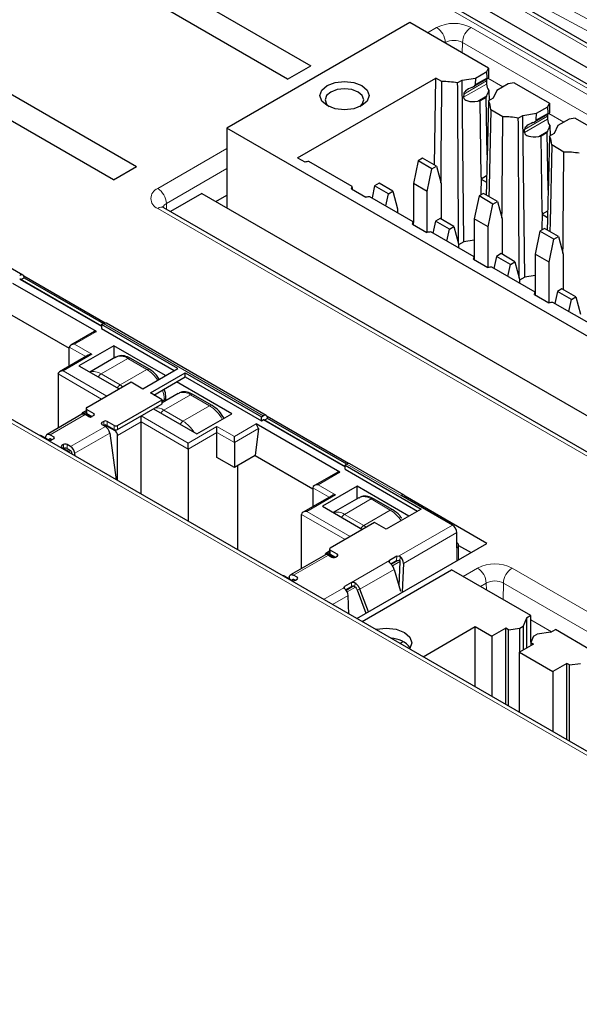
# Paper-space layout 'Blatt2' of a CAD drawing. Header units: millimetres. Extents: x 5 to 418, y 2 to 292.
# Tile 79 of 84: x 313 to 322, y 241 to 257. Entities that reach past the tile are written whole.
import ezdxf

# ---------------------------------------------------------------- set-up
doc = ezdxf.new("R2010")
doc.units = ezdxf.units.MM

psp = doc.layouts.new('Blatt2')

# ---------------------------------------------------------------- linework, layer by layer
at = {"color": 7, "linetype": 'Continuous', "lineweight": 18}
for p, q in [((344.013, 243.583), (317.819, 258.705)), ((329.637, 251.222), (317.237, 258.38)), ((329.074, 240.715), (300.746, 257.068)), ((319.563, 256.441), (319.711, 256.527)), ((320.272, 256.527), (329.549, 251.171)), ((319.853, 256.285), (319.843, 256.279)), ((319.853, 256.274), (319.853, 256.285)), ((320.128, 256.115), (320.131, 256.285)), ((338.091, 245.916), (320.131, 256.285)), ((320.522, 255.61), (320.15, 255.395)), ((320.522, 255.659), (320.151, 255.445)), ((320.53, 255.71), (320.34, 255.601)), ((320.545, 255.704), (320.788, 255.564)), ((320.526, 255.416), (320.379, 255.331)), ((321.52, 255.139), (321.33, 255.029)), ((321.535, 255.133), (321.778, 254.993)), ((321.14, 254.824), (321.512, 255.038)), ((321.512, 255.087), (321.141, 254.873)), ((321.516, 254.845), (321.369, 254.76)), ((315.186, 253.914), (316.307, 254.562)), ((316.307, 254.238), (315.327, 253.672)), ((333.146, 243.222), (315.186, 253.591)), ((315.328, 253.576), (315.327, 253.672)), ((312.944, 252.439), (314.274, 251.671)), ((316.896, 250.223), (314.302, 251.72)), ((313.835, 251.386), (314.189, 251.59)), ((313.75, 251.337), (314.016, 251.184)), ((314.118, 251.222), (313.835, 251.386)), ((313.651, 250.953), (314.118, 251.222)), ((314.698, 251.154), (314.265, 250.904)), ((314.698, 251.154), (315.009, 250.975)), ((314.576, 250.725), (315.009, 250.975)), ((313.567, 250.904), (314.274, 250.496)), ((314.359, 250.545), (313.651, 250.953)), ((314.576, 250.725), (314.265, 250.904)), ((314.62, 250.696), (314.576, 250.725)), ((315.255, 250.463), (315.292, 250.485)), ((315.283, 250.317), (315.716, 250.566)), ((315.292, 250.485), (315.292, 250.457)), ((315.716, 250.566), (316.027, 250.387)), ((314.033, 250.259), (314.033, 250.324)), ((315.595, 250.137), (316.027, 250.387)), ((314.005, 250.243), (313.439, 249.916)), ((313.991, 250.267), (314.022, 250.285)), ((314.146, 250.226), (314.146, 250.259)), ((314.916, 250.223), (314.492, 249.978)), ((315.679, 249.782), (314.916, 250.223)), ((315.595, 250.137), (315.283, 250.317)), ((313.77, 249.725), (314.336, 250.052)), ((314.279, 250.117), (314.279, 250.084)), ((314.308, 250.068), (314.308, 250.133)), ((314.364, 250.133), (314.364, 250.068)), ((314.477, 250.068), (314.477, 250.003)), ((314.534, 249.905), (314.916, 250.125)), ((314.534, 250.003), (314.534, 250.068)), ((314.916, 250.125), (315.679, 249.684)), ((316.146, 250.052), (315.679, 249.782)), ((316.429, 249.888), (316.146, 250.052)), ((316.783, 250.093), (316.429, 249.888)), ((316.429, 249.79), (316.819, 250.016)), ((316.896, 250.158), (318.225, 249.39)), ((313.437, 249.852), (313.425, 249.845)), ((313.496, 249.884), (313.496, 249.851)), ((313.84, 249.617), (314.406, 249.944)), ((315.679, 249.684), (316.146, 249.954)), ((316.146, 249.954), (316.429, 249.79)), ((313.629, 249.741), (313.629, 249.709)), ((313.657, 249.692), (313.657, 249.758)), ((313.714, 249.758), (313.714, 249.692)), ((319.134, 248.931), (318.253, 249.439)), ((317.787, 249.105), (318.14, 249.309)), ((317.702, 249.056), (317.967, 248.903)), ((318.069, 248.941), (317.787, 249.105)), ((317.603, 248.672), (318.069, 248.941)), ((318.649, 248.873), (318.217, 248.623)), ((318.649, 248.873), (318.96, 248.694)), ((317.518, 248.623), (318.225, 248.215)), ((318.31, 248.264), (317.603, 248.672)), ((318.528, 248.444), (318.217, 248.623)), ((318.528, 248.444), (318.96, 248.694)), ((318.571, 248.415), (318.528, 248.444)), ((319.102, 247.949), (319.969, 248.449)), ((319.173, 247.827), (320.039, 248.327)), ((317.956, 247.962), (317.391, 247.635)), ((317.942, 247.986), (317.973, 248.004)), ((317.985, 248.043), (317.985, 247.978)), ((318.098, 247.945), (318.098, 247.978)), ((319.061, 247.876), (319.064, 247.943)), ((319.117, 247.859), (319.12, 247.941)), ((320.039, 247.869), (320.039, 248.082)), ((318.33, 247.519), (318.949, 247.877)), ((318.949, 247.877), (318.949, 247.843)), ((319.099, 247.882), (318.976, 247.811)), ((319.117, 247.859), (318.994, 247.788)), ((317.447, 247.57), (317.447, 247.602)), ((318.467, 247.409), (319.025, 247.731)), ((320.142, 247.616), (320.376, 247.751)), ((320.937, 247.751), (336.918, 238.525)), ((317.388, 247.571), (317.377, 247.564)), ((318.215, 247.453), (318.217, 247.418)), ((318.37, 247.461), (318.244, 247.388)), ((318.33, 247.454), (318.33, 247.519)), ((318.379, 247.456), (318.396, 247.507)), ((320.518, 247.509), (320.423, 247.454)), ((320.519, 247.398), (320.518, 247.509)), ((320.792, 247.241), (320.796, 247.509)), ((336.776, 238.283), (320.796, 247.509)), ((317.878, 247.242), (318.205, 247.431)), ((318.02, 247.161), (318.275, 247.308)), ((318.393, 247.441), (318.259, 247.364)), ((318.467, 247.409), (318.42, 247.401)), ((321.243, 246.909), (321.578, 246.716))]:
    psp.add_line(p, q, dxfattribs=at)
at = {"color": 7, "linetype": 'Continuous', "lineweight": 25}
for p, q in [((344.113, 243.593), (317.919, 258.715)), ((343.773, 243.395), (317.494, 258.566)), ((329.738, 251.231), (317.337, 258.39)), ((314.557, 257.702), (317.668, 255.906)), ((317.294, 255.69), (314.183, 257.486)), ((329.174, 240.722), (300.841, 257.078)), ((319.277, 256.606), (316.307, 254.891)), ((320.554, 255.869), (319.277, 256.606)), ((311.729, 256.069), (314.84, 254.273)), ((314.466, 254.057), (311.354, 255.853)), ((317.294, 255.69), (317.668, 255.906)), ((320.344, 255.706), (320.527, 255.812)), ((320.527, 255.812), (320.554, 255.869)), ((320.53, 255.71), (320.527, 255.812)), ((320.554, 255.869), (320.556, 255.718)), ((317.456, 254.412), (319.698, 255.706)), ((319.677, 254.295), (319.698, 255.706)), ((319.797, 255.649), (319.698, 255.706)), ((320.048, 255.629), (320.124, 255.672)), ((320.124, 255.672), (320.344, 255.706)), ((320.152, 253.047), (320.124, 255.672)), ((320.311, 255.567), (320.539, 255.698)), ((320.344, 255.706), (320.34, 255.601)), ((320.522, 255.659), (320.522, 255.61)), ((320.872, 255.613), (320.689, 255.507)), ((320.971, 255.628), (320.872, 255.613)), ((320.971, 255.628), (321.543, 255.298)), ((320.151, 255.445), (320.15, 255.395)), ((320.56, 255.506), (320.563, 255.341)), ((320.689, 255.507), (320.63, 255.38)), ((320.379, 255.331), (320.42, 255.338)), ((320.515, 255.392), (320.42, 255.338)), ((320.434, 254.099), (320.42, 255.338)), ((320.515, 255.392), (320.526, 255.416)), ((320.533, 254.459), (320.515, 255.392)), ((320.63, 255.38), (320.554, 255.336)), ((321.517, 255.241), (321.543, 255.298)), ((321.543, 255.298), (321.546, 255.146)), ((320.787, 255.078), (320.59, 255.191)), ((321.114, 255.101), (321.334, 255.135)), ((321.301, 254.996), (321.529, 255.127)), ((321.33, 255.029), (321.334, 255.135)), ((321.334, 255.135), (321.517, 255.241)), ((321.52, 255.139), (321.517, 255.241)), ((321.038, 255.057), (321.114, 255.101)), ((321.142, 252.475), (321.114, 255.101)), ((321.512, 255.087), (321.512, 255.038)), ((321.862, 255.041), (321.679, 254.936)), ((321.961, 255.057), (321.862, 255.041)), ((321.961, 255.057), (322.533, 254.726)), ((334.126, 244.605), (316.307, 254.891)), ((316.307, 254.891), (316.307, 253.599)), ((321.14, 254.824), (321.141, 254.873)), ((321.505, 254.821), (321.41, 254.766)), ((321.505, 254.821), (321.516, 254.845)), ((321.523, 253.887), (321.505, 254.821)), ((321.62, 254.809), (321.544, 254.765)), ((321.55, 254.935), (321.553, 254.77)), ((321.679, 254.936), (321.62, 254.809)), ((321.369, 254.76), (321.41, 254.766)), ((321.424, 253.527), (321.41, 254.766)), ((321.777, 254.506), (321.58, 254.62)), ((317.456, 254.412), (317.574, 254.344)), ((318.341, 253.946), (317.64, 254.351)), ((319.41, 254.364), (319.334, 253.993)), ((319.484, 254.407), (319.41, 254.364)), ((319.636, 254.233), (319.41, 254.364)), ((319.711, 254.276), (319.484, 254.407)), ((314.466, 254.057), (314.84, 254.273)), ((319.56, 253.863), (319.636, 254.233)), ((319.636, 254.233), (319.711, 254.276)), ((319.711, 254.276), (319.786, 253.993)), ((318.777, 253.999), (318.702, 253.955)), ((319.003, 253.868), (318.777, 253.999)), ((320.434, 254.099), (320.432, 253.811)), ((320.524, 254.118), (320.434, 254.066)), ((320.434, 254.099), (320.434, 254.066)), ((320.434, 254.066), (320.522, 254.015)), ((318.328, 253.908), (318.564, 253.772)), ((318.348, 253.897), (318.348, 253.901)), ((318.702, 253.955), (318.663, 253.76)), ((318.929, 253.825), (318.702, 253.955)), ((318.929, 253.825), (319.003, 253.868)), ((319.003, 253.868), (319.079, 253.585)), ((319.56, 253.863), (319.334, 253.993)), ((319.334, 253.993), (319.334, 253.362)), ((319.56, 253.202), (319.56, 253.863)), ((319.786, 253.993), (319.786, 253.416)), ((315.9, 253.834), (315.391, 253.54)), ((315.9, 253.834), (333.936, 243.422)), ((316.13, 253.701), (316.307, 253.803)), ((319.331, 253.375), (318.63, 253.779)), ((318.889, 253.63), (318.929, 253.825)), ((320.4, 253.792), (320.324, 253.422)), ((320.474, 253.835), (320.4, 253.792)), ((320.626, 253.661), (320.4, 253.792)), ((320.701, 253.705), (320.474, 253.835)), ((320.626, 253.661), (320.701, 253.705)), ((320.701, 253.705), (320.776, 253.422)), ((333.246, 243.232), (315.286, 253.601)), ((319.079, 253.585), (319.079, 253.52)), ((320.55, 253.291), (320.626, 253.661)), ((321.424, 253.527), (321.422, 253.239)), ((321.514, 253.547), (321.424, 253.495)), ((321.424, 253.527), (321.424, 253.495)), ((319.692, 253.384), (319.653, 253.189)), ((319.767, 253.427), (319.692, 253.384)), ((319.919, 253.253), (319.692, 253.384)), ((319.993, 253.296), (319.767, 253.427)), ((320.55, 253.291), (320.324, 253.422)), ((320.324, 253.422), (320.324, 252.791)), ((320.776, 253.422), (320.776, 252.844)), ((321.424, 253.495), (321.512, 253.444)), ((319.318, 253.337), (319.554, 253.201)), ((319.338, 253.325), (319.338, 253.33)), ((320.321, 252.803), (319.62, 253.208)), ((319.879, 253.058), (319.919, 253.253)), ((319.919, 253.253), (319.993, 253.296)), ((319.993, 253.296), (320.069, 253.014)), ((320.55, 252.63), (320.55, 253.291)), ((321.389, 253.221), (321.314, 252.85)), ((321.464, 253.264), (321.389, 253.221)), ((321.616, 253.09), (321.389, 253.221)), ((321.69, 253.133), (321.464, 253.264)), ((320.152, 253.047), (320.069, 252.999)), ((320.324, 253.073), (320.152, 253.047)), ((321.54, 252.72), (321.616, 253.09)), ((321.616, 253.09), (321.69, 253.133)), ((321.69, 253.133), (321.766, 252.85)), ((312.994, 252.509), (312.113, 253.018)), ((320.069, 253.014), (320.069, 252.948)), ((320.308, 252.765), (320.544, 252.629)), ((320.328, 252.754), (320.328, 252.758)), ((320.682, 252.812), (320.642, 252.617)), ((320.757, 252.856), (320.682, 252.812)), ((320.909, 252.682), (320.682, 252.812)), ((320.983, 252.725), (320.757, 252.856)), ((320.909, 252.682), (320.983, 252.725)), ((320.983, 252.725), (321.059, 252.442)), ((321.54, 252.72), (321.314, 252.85)), ((321.314, 252.85), (321.314, 252.219)), ((321.54, 252.059), (321.54, 252.72)), ((321.766, 252.85), (321.766, 252.273)), ((321.311, 252.232), (320.61, 252.636)), ((320.869, 252.487), (320.909, 252.682)), ((314.274, 251.678), (312.954, 252.44)), ((312.964, 252.434), (313.015, 252.463)), ((314.331, 251.73), (313.009, 252.493)), ((313.015, 252.463), (314.302, 251.72)), ((321.142, 252.475), (321.059, 252.427)), ((321.059, 252.442), (321.059, 252.377)), ((321.314, 252.502), (321.142, 252.475)), ((314.189, 251.59), (312.831, 252.374)), ((321.672, 252.241), (321.632, 252.046)), ((321.747, 252.284), (321.672, 252.241)), ((321.899, 252.11), (321.672, 252.241)), ((321.973, 252.153), (321.747, 252.284)), ((321.298, 252.194), (321.534, 252.058)), ((321.318, 252.182), (321.318, 252.187)), ((321.859, 251.915), (321.899, 252.11)), ((321.899, 252.11), (321.973, 252.153)), ((321.973, 252.153), (322.049, 251.871)), ((322.301, 251.66), (321.6, 252.065)), ((312.817, 251.859), (313.75, 251.32)), ((314.274, 251.704), (314.302, 251.72)), ((315.51, 250.991), (314.274, 251.704)), ((314.274, 251.704), (314.274, 251.639)), ((314.274, 251.639), (315.453, 250.958)), ((316.946, 250.228), (314.352, 251.725)), ((314.157, 251.592), (313.775, 251.371)), ((314.157, 251.592), (314.189, 251.59)), ((313.75, 251.03), (313.75, 251.337)), ((314.472, 251.361), (313.906, 251.035)), ((315.312, 250.876), (314.472, 251.361)), ((314.472, 251.361), (314.472, 251.159)), ((314.058, 251.208), (313.591, 250.939)), ((314.498, 251.174), (314.081, 250.933)), ((315.049, 250.979), (314.738, 251.158)), ((313.906, 251.035), (314.557, 250.659)), ((314.944, 250.664), (315.51, 250.991)), ((313.567, 250.904), (313.567, 250.023)), ((315.066, 250.594), (315.631, 250.92)), ((315.122, 250.561), (315.631, 250.855)), ((315.631, 250.92), (316.867, 250.207)), ((315.631, 250.855), (315.631, 250.92)), ((315.631, 250.855), (316.867, 250.141)), ((314.033, 250.357), (314.755, 250.773)), ((314.755, 250.773), (314.944, 250.664)), ((316.387, 250.256), (315.49, 250.773)), ((314.534, 250.068), (315.255, 250.484)), ((315.255, 250.484), (315.066, 250.594)), ((315.516, 250.586), (315.255, 250.435)), ((315.255, 250.419), (315.255, 250.484)), ((315.315, 250.47), (315.315, 250.517)), ((316.067, 250.391), (315.756, 250.57)), ((314.022, 250.341), (314.022, 250.275)), ((314.033, 250.324), (314.146, 250.259)), ((314.534, 250.003), (315.255, 250.419)), ((315.114, 250.337), (315.821, 249.929)), ((313.955, 250.248), (313.389, 249.921)), ((314.022, 250.305), (313.961, 250.27)), ((313.991, 250.267), (314.1, 250.204)), ((314.062, 250.21), (314.005, 250.243)), ((314.033, 250.259), (314.118, 250.21)), ((314.146, 250.226), (314.118, 250.21)), ((314.916, 250.125), (314.916, 250.223)), ((315.821, 249.929), (316.387, 250.256)), ((316.867, 250.207), (316.896, 250.223)), ((316.867, 250.141), (316.867, 250.207)), ((316.966, 250.182), (316.916, 250.153)), ((318.282, 249.449), (316.96, 250.212)), ((318.253, 249.439), (316.966, 250.182)), ((314.308, 250.133), (314.279, 250.117)), ((314.279, 250.084), (314.336, 250.052)), ((314.492, 249.978), (314.326, 250.074)), ((314.477, 250.068), (314.364, 250.133)), ((314.364, 250.068), (314.477, 250.003)), ((314.916, 248.953), (314.916, 250.125)), ((316.146, 249.954), (316.146, 250.052)), ((316.819, 250.016), (316.768, 249.578)), ((318.14, 249.309), (316.783, 250.093)), ((316.819, 250.016), (316.783, 250.093)), ((316.867, 250.141), (316.896, 250.158)), ((318.225, 249.397), (316.906, 250.159)), ((313.411, 249.835), (313.298, 249.9)), ((313.365, 249.861), (313.37, 249.889)), ((313.423, 249.83), (313.425, 249.845)), ((313.439, 249.916), (313.496, 249.884)), ((313.468, 249.835), (313.439, 249.851)), ((313.496, 249.851), (313.468, 249.835)), ((314.406, 249.944), (314.512, 249.186)), ((314.534, 249.173), (314.534, 249.905)), ((316.146, 249.545), (316.146, 249.954)), ((316.429, 249.79), (316.429, 249.888)), ((313.657, 249.758), (313.629, 249.741)), ((313.629, 249.709), (313.742, 249.643)), ((313.77, 249.725), (313.714, 249.758)), ((313.714, 249.692), (313.77, 249.66)), ((315.679, 249.684), (315.679, 249.782)), ((315.679, 249.684), (315.679, 248.512)), ((316.429, 249.79), (316.429, 249.382)), ((313.754, 249.623), (313.754, 249.627)), ((313.784, 249.638), (313.789, 249.603)), ((313.847, 249.57), (313.84, 249.617)), ((316.429, 249.382), (316.146, 249.545)), ((316.768, 249.578), (316.429, 249.382)), ((316.768, 249.578), (317.702, 249.039)), ((316.486, 248.046), (316.486, 249.415)), ((318.253, 249.439), (318.225, 249.423)), ((318.225, 249.423), (319.461, 248.71)), ((318.225, 249.358), (318.225, 249.423)), ((319.184, 248.936), (318.303, 249.444)), ((318.108, 249.311), (317.727, 249.09)), ((318.108, 249.311), (318.14, 249.309)), ((318.225, 249.358), (319.404, 248.677)), ((317.702, 249.056), (317.702, 248.749)), ((318.423, 249.08), (317.857, 248.754)), ((319.263, 248.595), (318.423, 249.08)), ((318.423, 248.878), (318.423, 249.08)), ((318.009, 248.927), (317.543, 248.658)), ((318.449, 248.893), (318.033, 248.652)), ((319.969, 248.449), (319.134, 248.931)), ((320.529, 248.152), (319.199, 248.92)), ((317.857, 248.754), (318.508, 248.378)), ((319, 248.697), (318.689, 248.877)), ((317.518, 247.742), (317.518, 248.623)), ((319.461, 248.71), (318.895, 248.383)), ((318.706, 248.492), (317.985, 248.076)), ((318.895, 248.383), (318.706, 248.492)), ((320.039, 248.082), (320.039, 248.327)), ((318.416, 246.932), (320.529, 248.152)), ((320.069, 247.886), (320.069, 248.122)), ((320.069, 248.118), (320.27, 248.002)), ((317.906, 247.967), (317.341, 247.64)), ((317.973, 248.024), (317.912, 247.989)), ((318.052, 247.923), (317.942, 247.986)), ((317.956, 247.962), (318.013, 247.929)), ((317.973, 248.06), (317.973, 247.994)), ((318.098, 247.978), (317.985, 248.043)), ((317.985, 247.978), (318.069, 247.929)), ((318.069, 247.929), (318.098, 247.945)), ((319.064, 247.943), (318.949, 247.877)), ((319.064, 247.943), (319.102, 247.949)), ((318.967, 247.822), (319.061, 247.876)), ((319.061, 247.876), (319.099, 247.882)), ((319.117, 247.859), (319.1, 247.463)), ((319.173, 247.827), (319.153, 247.358)), ((317.249, 247.619), (317.362, 247.553)), ((317.321, 247.608), (317.316, 247.58)), ((317.447, 247.602), (317.391, 247.635)), ((318.501, 246.883), (319.956, 247.723)), ((319.025, 247.731), (319.124, 247.377)), ((321.243, 246.98), (319.956, 247.723)), ((317.374, 247.549), (317.377, 247.564)), ((317.391, 247.57), (317.419, 247.553)), ((317.419, 247.553), (317.447, 247.57)), ((318.205, 247.431), (318.215, 247.453)), ((318.33, 247.519), (318.215, 247.453)), ((318.235, 247.399), (318.33, 247.454)), ((318.289, 247.005), (318.275, 247.308)), ((318.42, 247.401), (318.563, 247.017)), ((318.604, 247.041), (318.467, 247.409)), ((321.243, 246.98), (321.172, 246.94)), ((321.243, 246.546), (321.243, 246.98)), ((321.06, 246.777), (321.116, 246.809)), ((321.172, 246.94), (321.116, 246.809)), ((321.116, 246.809), (321.116, 246.417)), ((321.172, 246.94), (321.172, 246.45)), ((319.491, 246.312), (320.338, 246.801)), ((320.338, 246.801), (320.607, 246.646)), ((320.338, 245.823), (320.338, 246.801)), ((320.833, 246.776), (320.607, 246.646)), ((320.607, 246.646), (320.607, 245.667)), ((320.877, 246.75), (320.833, 246.776)), ((320.833, 245.537), (320.833, 246.776)), ((320.877, 246.75), (321.06, 246.777)), ((320.877, 245.511), (320.877, 246.75)), ((321.06, 246.385), (321.06, 246.777)), ((321.286, 246.646), (321.241, 246.541)), ((321.286, 246.646), (321.342, 246.678)), ((321.568, 246.711), (321.342, 246.678)), ((321.568, 246.711), (321.639, 246.752)), ((322.233, 246.409), (321.639, 246.752)), ((319.116, 246.528), (319.166, 246.557)), ((321.286, 246.515), (321.059, 246.384)), ((321.241, 246.541), (321.286, 246.515)), ((321.241, 246.541), (321.241, 246.489)), ((321.059, 246.384), (321.596, 246.074)), ((321.059, 245.406), (321.059, 246.384)), ((321.823, 246.205), (321.596, 246.074)), ((321.867, 246.179), (321.823, 246.205)), ((321.823, 244.965), (321.823, 246.205)), ((321.867, 246.179), (322.05, 246.205)), ((321.867, 244.94), (321.867, 246.179)), ((321.596, 246.074), (321.596, 245.096))]:
    psp.add_line(p, q, dxfattribs=at)
at = {"color": 7, "linetype": 'Continuous', "lineweight": 25, "flags": 128}
for points in [[(317.934, 255.259), (317.847, 255.334), (317.817, 255.422), (317.847, 255.51), (317.934, 255.585), (318.063, 255.635), (318.217, 255.653), (318.37, 255.635), (318.499, 255.585), (318.586, 255.51), (318.617, 255.422), (318.586, 255.334), (318.499, 255.259), (318.37, 255.209), (318.217, 255.191), (318.063, 255.209), (317.934, 255.259)], [(318.438, 255.479), (318.337, 255.519), (318.217, 255.532), (318.097, 255.519), (317.995, 255.479), (317.927, 255.421), (317.903, 255.351), (317.927, 255.282), (317.968, 255.241)], [(318.465, 255.241), (318.506, 255.282), (318.53, 255.351), (318.506, 255.421), (318.438, 255.479)], [(320.59, 255.191), (320.563, 253.941), (320.56, 253.786)], [(321.58, 254.62), (321.553, 253.369), (321.55, 253.214)], [(313.37, 249.889), (313.373, 249.901), (313.378, 249.911), (313.385, 249.918), (313.394, 249.923), (313.404, 249.926), (313.415, 249.925), (313.427, 249.922), (313.439, 249.916)], [(313.439, 249.851), (313.437, 249.852), (313.435, 249.853), (313.432, 249.853), (313.43, 249.852), (313.429, 249.851), (313.427, 249.85), (313.426, 249.848), (313.425, 249.845)], [(317.321, 247.608), (317.324, 247.62), (317.329, 247.63), (317.336, 247.637), (317.345, 247.642), (317.355, 247.645), (317.366, 247.644), (317.378, 247.641), (317.391, 247.635)], [(317.377, 247.564), (317.377, 247.567), (317.378, 247.569), (317.38, 247.57), (317.382, 247.571), (317.384, 247.572), (317.386, 247.572), (317.388, 247.571), (317.391, 247.57)], [(318.721, 246.756), (318.737, 246.76), (318.895, 246.778), (319.054, 246.76), (319.188, 246.708), (319.277, 246.631), (319.309, 246.54), (319.277, 246.448), (319.27, 246.439)]]:
    psp.add_lwpolyline(points, dxfattribs=at)
at = {"color": 7, "linetype": 'Continuous', "lineweight": 18}
for centre, radius, start, end in [((319.992, 255.986), 0.609, 62.6097, 117.3903), ((319.545, 256.267), 0.308, 3.2297, 57.3477), ((320.438, 256.267), 0.308, 122.6523, 176.7703), ((319.992, 256.017), 0.302, 62.6097, 117.3903), ((315.247, 253.752), 0.173, 110.7834, 249.2166), ((315.019, 253.655), 0.308, 3.2297, 57.3477), ((315.244, 253.514), 0.0961, 64.1284, 127.1821), ((315.373, 253.577), 0.106, 115.4642, 162.6157), ((314.581, 250.991), 0.201, 54.3824, 114.3071), ((314.721, 251.121), 0.0402, 65.6929, 125.6176), ((315.032, 250.944), 0.0384, 64.0327, 127.2545), ((314.713, 250.496), 0.563, 33.0202, 58.2122), ((314.145, 250.733), 0.209, 55.0126, 107.3716), ((314.33, 250.802), 0.121, 122.4948, 155.2086), ((314.64, 250.624), 0.119, 122.2646, 155.4388), ((314.777, 250.475), 0.515, 1.0981, 19.0582), ((315.275, 250.521), 0.0402, 294.3757, 354.2935), ((315.599, 250.403), 0.201, 54.3824, 114.3071), ((315.74, 250.534), 0.0402, 65.6929, 125.6176), ((315.153, 250.113), 0.242, 57.3541, 92.2963), ((316.051, 250.354), 0.0402, 65.7014, 125.6168), ((315.709, 249.884), 0.595, 28.3479, 57.624), ((315.347, 250.216), 0.119, 122.2646, 155.4388), ((315.658, 250.036), 0.119, 122.2646, 155.4388), ((315.296, 249.655), 0.567, 31.859, 58.1625), ((318.532, 248.71), 0.201, 54.3824, 114.3071), ((318.673, 248.84), 0.0402, 65.6929, 125.6176), ((318.097, 248.452), 0.209, 55.0126, 107.3716), ((318.281, 248.521), 0.121, 122.4948, 155.2086), ((318.984, 248.663), 0.0384, 64.0327, 127.2545), ((318.664, 248.215), 0.563, 33.0202, 58.2122), ((318.591, 248.343), 0.119, 122.2646, 155.4388), ((320.657, 247.21), 0.609, 62.6097, 117.3903), ((320.21, 247.491), 0.308, 3.2297, 57.3477), ((321.103, 247.491), 0.308, 122.6523, 176.7703), ((320.657, 247.24), 0.302, 62.6097, 117.3903)]:
    psp.add_arc(centre, radius, start, end, dxfattribs=at)
at = {"color": 7, "linetype": 'Continuous', "lineweight": 25}
for centre, radius, start, end in [((319.816, 254.339), 1.31, 79.7801, 90.8315), ((320.603, 255.661), 0.0809, 157.2873, 181.4651), ((320.704, 255.618), 0.182, 182.5078, 217.7954), ((320.312, 255.2), 0.278, 358.227, 29.4562), ((321.593, 255.089), 0.0809, 157.2873, 181.4651), ((320.806, 253.768), 1.31, 79.7801, 90.8315), ((321.694, 255.046), 0.182, 182.5078, 217.7954), ((321.302, 254.628), 0.278, 358.227, 29.4562), ((321.796, 253.196), 1.31, 79.7801, 90.8315), ((317.719, 253.309), 1.045, 94.3461, 97.9939), ((318.117, 253.998), 0.23, 337.0218, 347.0334), ((318.709, 252.738), 1.045, 94.3461, 97.9939), ((319.107, 253.426), 0.23, 337.0218, 347.0334), ((319.699, 252.166), 1.045, 94.3461, 97.9939), ((320.097, 252.855), 0.23, 337.0218, 347.0334), ((320.689, 251.595), 1.045, 94.3461, 97.9939), ((312.972, 252.47), 0.0437, 350.786, 129.2033), ((312.95, 252.431), 0.0101, 65.686, 125.6182), ((321.086, 252.283), 0.23, 337.0218, 347.0334), ((321.679, 251.023), 1.045, 94.3461, 97.9939), ((314.331, 251.68), 0.0503, 65.6929, 125.6176), ((314.04, 250.341), 0.0175, 110.7834, 249.2166), ((313.974, 250.247), 0.0261, 50.5304, 187.071), ((313.976, 250.203), 0.049, 53.4704, 115.2191), ((314.042, 250.277), 0.0201, 185.6948, 245.6253), ((314.09, 250.265), 0.0615, 242.6097, 297.3903), ((314.14, 250.243), 0.0175, 290.7834, 69.2166), ((316.923, 250.189), 0.0437, 350.786, 129.2033), ((316.902, 250.15), 0.0101, 65.686, 125.6182), ((314.286, 250.101), 0.0175, 110.7834, 249.2166), ((314.336, 250.079), 0.0615, 62.6097, 117.3903), ((314.336, 250.013), 0.0615, 62.6097, 117.3903), ((314.251, 249.92), 0.156, 8.6904, 57.0932), ((314.506, 250.123), 0.0615, 242.6097, 297.3903), ((314.506, 250.057), 0.0615, 242.6097, 297.3903), ((313.27, 249.847), 0.0598, 62.2904, 96.2346), ((313.49, 249.867), 0.0175, 290.7834, 69.2166), ((314.442, 249.901), 0.0922, 2.6055, 57.3945), ((313.439, 249.889), 0.0615, 242.6097, 297.3903), ((313.635, 249.725), 0.0175, 110.7834, 249.2166), ((313.685, 249.703), 0.0615, 62.6097, 117.3903), ((313.685, 249.638), 0.0615, 62.6097, 117.3903), ((313.685, 249.594), 0.156, 8.6904, 57.0932), ((313.735, 249.627), 0.0182, 350.8554, 68.4254), ((313.753, 249.634), 0.0313, 8.6904, 57.0932), ((318.283, 249.399), 0.0503, 65.6929, 125.6176), ((319.162, 248.897), 0.0437, 350.786, 129.2033), ((319.886, 248.32), 0.154, 2.6055, 57.3945), ((320.024, 248.122), 0.0437, 290.7834, 69.2166), ((317.926, 247.966), 0.0261, 50.5304, 187.071), ((317.927, 247.922), 0.049, 53.4704, 115.2191), ((317.991, 248.06), 0.0175, 110.7834, 249.2166), ((317.993, 247.996), 0.0201, 185.6948, 245.6253), ((318.041, 247.984), 0.0615, 242.6097, 297.3903), ((318.092, 247.962), 0.0175, 290.7834, 69.2166), ((317.221, 247.566), 0.0598, 62.2904, 96.2346), ((317.441, 247.586), 0.0175, 290.7834, 69.2166), ((317.391, 247.608), 0.0615, 242.6097, 297.3903), ((318.966, 246.204), 0.407, 38.6094, 89.0967)]:
    psp.add_arc(centre, radius, start, end, dxfattribs=at)
at = {"color": 7, "linetype": 'Continuous', "lineweight": 18}
for centre, major_axis, ratio, start_param, end_param in [((63.66, 91.168), (378.865, 5.829), 0.587275, 0.71895, 0.839255), ((63.658, 91.265), (378.985, 5.829), 0.587272, 0.719533, 0.83827), ((63.673, 103.48), (378.787, -5.628), 0.567125, 0.746872, 0.840776)]:
    psp.add_ellipse(centre, major_axis=major_axis, ratio=ratio, start_param=start_param, end_param=end_param, dxfattribs=at)
at = {"color": 7, "linetype": 'Continuous', "lineweight": 25}
for centre, major_axis, ratio, start_param, end_param in [((320.244, 255.586), (0.0963, 0.0188), 0.415057, 5.06932, 6.189751), ((320.556, 255.766), (0.0213, 0.0685), 0.214878, 2.584709, 3.70514), ((320.522, 255.561), (0.051, 0.164), 0.214878, 0.377162, 0.563548), ((320.383, 255.481), (0.231, 0.045), 0.415057, 1.927727, 3.048159), ((320.523, 255.513), (0.051, 0.164), 0.214878, 4.155505, 4.739654), ((320.382, 255.431), (0.231, 0.045), 0.415057, 3.048159, 4.618955), ((321.546, 255.195), (0.0213, 0.0685), 0.214878, 2.584709, 3.70514), ((321.512, 254.989), (0.051, 0.164), 0.214878, 0.377162, 0.563548), ((321.373, 254.909), (0.231, 0.045), 0.415057, 1.927727, 3.048159), ((321.234, 255.014), (0.0963, 0.0188), 0.415057, 5.06932, 6.189751), ((321.372, 254.859), (0.231, 0.045), 0.415057, 3.048159, 4.618955), ((321.513, 254.941), (0.051, 0.164), 0.214878, 4.155505, 4.739654), ((317.735, 254.512), (-0.599, 0.655), 0.201907, 3.368146, 3.514595), ((318.725, 253.941), (-0.599, 0.655), 0.201907, 3.368146, 3.514595), ((319.715, 253.369), (-0.599, 0.655), 0.201907, 3.368146, 3.514595), ((320.705, 252.798), (-0.599, 0.655), 0.201907, 3.368146, 3.514595), ((313.835, 251.337), (0.0849, 0), 0.577382, 1.570796, 3.141593), ((314.118, 251.173), (0.0849, 0), 0.577382, 1.570796, 2.356194), ((313.651, 250.904), (0.0849, 0), 0.577382, 1.570796, 3.141593), ((317.787, 249.056), (0.0849, 0), 0.577382, 1.570796, 3.141593), ((318.069, 248.892), (0.0849, 0), 0.577382, 1.570796, 2.356194), ((317.603, 248.623), (0.0849, 0), 0.577382, 1.570796, 3.141593), ((319.103, 247.867), (-0.046, 0.0889), 0.605449, 3.95468, 5.324118), ((318.205, 247.349), (-0.0536, 0.0845), 0.547864, 3.904465, 5.273903)]:
    psp.add_ellipse(centre, major_axis=major_axis, ratio=ratio, start_param=start_param, end_param=end_param, dxfattribs=at)
for points, knots in [([(353.568, 239.312), (352.778, 239.847), (350.49, 241.396), (346.629, 243.924), (341.955, 246.881), (337.187, 249.79), (332.329, 252.65), (327.382, 255.459), (322.347, 258.218), (317.225, 260.924), (312.7, 263.234), (309.867, 264.631), (308.794, 265.16)], [0, 0, 0, 0, 0.057626, 0.167086, 0.276547, 0.386006, 0.495465, 0.604924, 0.714381, 0.823836, 0.933291, 1, 1, 1, 1]), ([(319.783, 254.007), (319.783, 254.068), (319.788, 254.615), (319.793, 255.163), (319.797, 255.649)], [0, 0, 0, 0, 0.111708, 1, 1, 1, 1]), ([(320.048, 255.629), (320.051, 255.208), (320.056, 254.344), (320.06, 253.481), (320.063, 253.038)], [0, 0, 0, 0, 0.487171, 1, 1, 1, 1]), ([(320.554, 255.336), (320.544, 254.923), (320.532, 254.414), (320.519, 253.906), (320.517, 253.811)], [0, 0, 0, 0, 0.812925, 1, 1, 1, 1]), ([(320.773, 253.435), (320.773, 253.496), (320.778, 254.044), (320.782, 254.591), (320.787, 255.078)], [0, 0, 0, 0, 0.111708, 1, 1, 1, 1]), ([(321.053, 252.466), (321.051, 252.843), (321.046, 253.706), (321.041, 254.57), (321.038, 255.057)], [0, 0, 0, 0, 0.435823, 1, 1, 1, 1]), ([(321.544, 254.765), (321.534, 254.352), (321.522, 253.843), (321.509, 253.334), (321.507, 253.239)], [0, 0, 0, 0, 0.812925, 1, 1, 1, 1]), ([(321.763, 252.864), (321.763, 252.925), (321.768, 253.472), (321.772, 254.02), (321.777, 254.506)], [0, 0, 0, 0, 0.111708, 1, 1, 1, 1]), ([(315.286, 253.601), (315.277, 253.607), (315.263, 253.617), (315.264, 253.616), (315.264, 253.616)], [0, 0, 0, 0, 0.593928, 1, 1, 1, 1]), ([(314.738, 251.158), (314.707, 251.173), (314.645, 251.202), (314.557, 251.205), (314.513, 251.178), (314.496, 251.167)], [0, 0, 0, 0, 0.377311, 0.764516, 1, 1, 1, 1]), ([(315.21, 250.817), (315.195, 250.841), (315.151, 250.91), (315.089, 250.951), (315.049, 250.979)], [0, 0, 0, 0, 0.3431711, 1, 1, 1, 1]), ([(315.315, 250.517), (315.315, 250.552), (315.313, 250.598), (315.294, 250.646), (315.289, 250.657)], [0, 0, 0, 0, 0.75435, 1, 1, 1, 1]), ([(315.756, 250.57), (315.725, 250.585), (315.663, 250.614), (315.575, 250.617), (315.531, 250.59), (315.514, 250.58)], [0, 0, 0, 0, 0.377311, 0.764516, 1, 1, 1, 1]), ([(316.261, 250.183), (316.236, 250.224), (316.182, 250.31), (316.107, 250.363), (316.067, 250.391)], [0, 0, 0, 0, 0.46869, 1, 1, 1, 1]), ([(318.689, 248.877), (318.659, 248.891), (318.596, 248.921), (318.508, 248.923), (318.464, 248.897), (318.447, 248.886)], [0, 0, 0, 0, 0.377311, 0.764516, 1, 1, 1, 1]), ([(319.149, 248.554), (319.137, 248.571), (319.097, 248.633), (319.041, 248.671), (319, 248.697)], [0, 0, 0, 0, 0.27729, 1, 1, 1, 1]), ([(319.102, 247.949), (319.106, 247.948), (319.113, 247.946), (319.118, 247.943), (319.12, 247.941)], [0, 0, 0, 0, 0.593525, 1, 1, 1, 1]), ([(318.959, 247.832), (318.957, 247.833), (318.955, 247.836), (318.951, 247.84), (318.948, 247.845), (318.945, 247.848), (318.943, 247.851), (318.942, 247.854), (318.94, 247.859), (318.94, 247.865), (318.942, 247.872), (318.947, 247.875), (318.949, 247.877)], [0, 0, 0, 0, 0.086514, 0.173028, 0.259544, 0.346069, 0.389296, 0.475848, 0.519081, 0.693571, 0.869131, 1, 1, 1, 1]), ([(319.025, 247.731), (319.016, 247.75), (318.998, 247.788), (318.972, 247.817), (318.959, 247.832)], [0, 0, 0, 0, 0.5, 1, 1, 1, 1]), ([(319.099, 247.882), (319.102, 247.881), (319.106, 247.88), (319.111, 247.876), (319.114, 247.871), (319.116, 247.865), (319.117, 247.861), (319.117, 247.859)], [0, 0, 0, 0, 0.2013733, 0.4034313, 0.5933897, 0.7879446, 1, 1, 1, 1]), ([(318.33, 247.519), (318.332, 247.52), (318.337, 247.523), (318.348, 247.524), (318.359, 247.524), (318.367, 247.522), (318.373, 247.52), (318.377, 247.519), (318.382, 247.516), (318.386, 247.514), (318.391, 247.511), (318.394, 247.509), (318.396, 247.507)], [0, 0, 0, 0, 0.132974, 0.265315, 0.45834, 0.555846, 0.604506, 0.701936, 0.750591, 0.847994, 0.896647, 1, 1, 1, 1]), ([(318.33, 247.454), (318.334, 247.456), (318.342, 247.46), (318.355, 247.462), (318.366, 247.461), (318.374, 247.458), (318.378, 247.455), (318.379, 247.454)], [0, 0, 0, 0, 0.303434, 0.54808, 0.74446, 0.909911, 1, 1, 1, 1]), ([(318.379, 247.454), (318.384, 247.45), (318.396, 247.438), (318.411, 247.419), (318.418, 247.405), (318.42, 247.401)], [0, 0, 0, 0, 0.300286, 0.787858, 1, 1, 1, 1]), ([(318.215, 247.419), (318.212, 247.421), (318.208, 247.425), (318.206, 247.429), (318.205, 247.431)], [0, 0, 0, 0, 0.593487, 1, 1, 1, 1])]:
    psp.add_open_spline(points, degree=3, knots=knots, dxfattribs=at)
psp.add_open_spline([(318.396, 247.507), (318.41, 247.493), (318.438, 247.465), (318.458, 247.427), (318.467, 247.409)], degree=3, dxfattribs=at)

doc.saveas('drawing.dxf')
